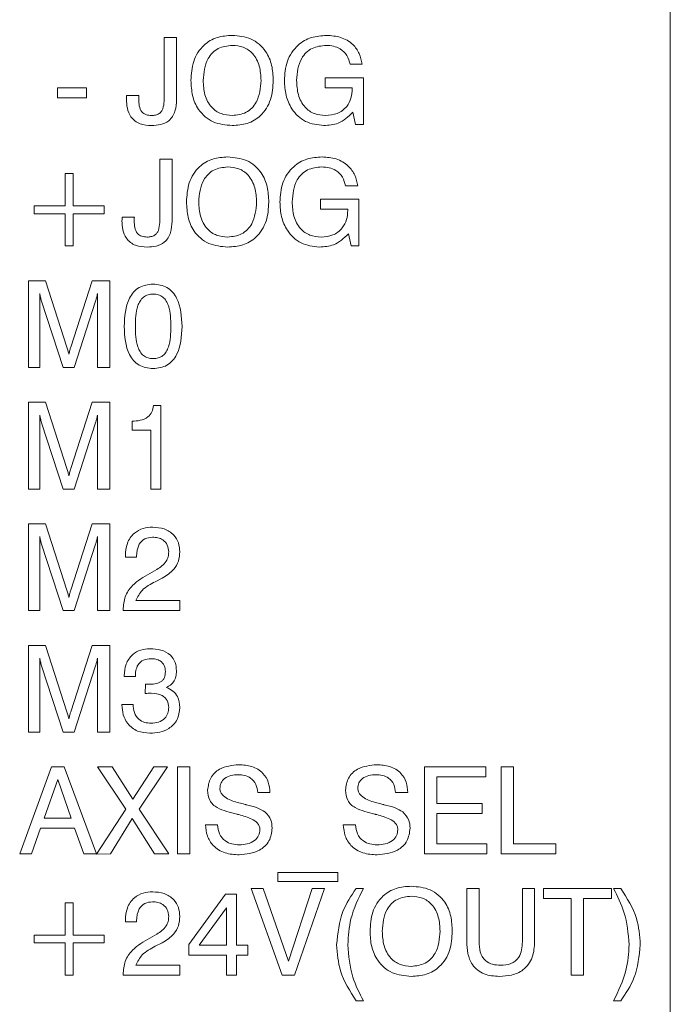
# Model space of a CAD drawing. Header units: millimetres. Extents: x 22 to 278, y 61 to 167.
# Tile 9 of 148: x 69.41 to 76.91, y 99.93 to 111.27. Entities that reach past the tile are written whole.
import ezdxf

# ---------------------------------------------------------------- set-up
doc = ezdxf.new("R2010")
doc.units = ezdxf.units.MM
doc.layers.get('0').update_dxf_attribs({"lineweight": 15})

msp = doc.modelspace()

# ---------------------------------------------------------------- linework, layer by layer
for p, q in [((76.9064, 94.3111), (76.9064, 129.6611)), ((71.073, 111.0611), (71.2141, 111.0611)), ((71.073, 110.4024), (71.073, 111.0611)), ((71.2141, 111.0611), (71.2141, 110.3473)), ((73.3551, 110.7534), (73.2141, 110.7534)), ((72.927, 110.5995), (73.3679, 110.5995)), ((72.927, 110.4842), (72.927, 110.5995)), ((73.3679, 110.5995), (73.3679, 110.0611)), ((69.8423, 110.4842), (70.1756, 110.4842)), ((69.8423, 110.3688), (69.8423, 110.4842)), ((70.1756, 110.4842), (70.1756, 110.3688)), ((73.2397, 110.4842), (72.927, 110.4842)), ((73.2397, 110.4717), (73.2397, 110.4842)), ((70.1756, 110.3688), (69.8423, 110.3688)), ((70.6385, 110.3944), (70.7794, 110.3944)), ((73.2786, 110.0611), (73.2477, 110.2005)), ((73.3679, 110.0611), (73.2786, 110.0611)), ((71.0217, 109.6611), (71.1628, 109.6611)), ((71.0217, 109.0024), (71.0217, 109.6611)), ((71.1628, 109.6611), (71.1628, 108.9473)), ((69.932, 109.1226), (69.932, 109.4944)), ((69.932, 109.4944), (70.0217, 109.4944)), ((70.0217, 109.4944), (70.0217, 109.1226)), ((73.3038, 109.3534), (73.1628, 109.3534)), ((69.573, 109.1226), (69.932, 109.1226)), ((69.573, 109.0329), (69.573, 109.1226)), ((70.0217, 109.1226), (70.3807, 109.1226)), ((70.3807, 109.1226), (70.3807, 109.0329)), ((72.8757, 109.1995), (73.3166, 109.1995)), ((72.8757, 109.0842), (72.8757, 109.1995)), ((73.3166, 109.1995), (73.3166, 108.6611)), ((69.932, 109.0329), (69.573, 109.0329)), ((69.932, 108.6611), (69.932, 109.0329)), ((70.0217, 109.0329), (70.0217, 108.6611)), ((70.3807, 109.0329), (70.0217, 109.0329)), ((70.5872, 108.9944), (70.7281, 108.9944)), ((73.1884, 109.0842), (72.8757, 109.0842)), ((73.1884, 109.0717), (73.1884, 109.0842)), ((73.2273, 108.6611), (73.1964, 108.8005)), ((70.0217, 108.6611), (69.932, 108.6611)), ((73.3166, 108.6611), (73.2273, 108.6611)), ((69.5089, 108.2611), (69.7052, 108.2611)), ((69.5089, 107.2611), (69.5089, 108.2611)), ((69.7052, 108.2611), (69.9498, 107.4961)), ((69.9959, 107.4961), (70.2433, 108.2611)), ((70.2433, 108.2611), (70.4448, 108.2611)), ((70.4448, 108.2611), (70.4448, 107.2611)), ((69.6371, 108.113), (69.6371, 107.2611)), ((70.3038, 107.2611), (70.3038, 108.113)), ((69.9064, 107.2611), (69.6592, 108.0255)), ((70.281, 108.0255), (70.0346, 107.2611)), ((69.6371, 107.2611), (69.5089, 107.2611)), ((70.0346, 107.2611), (69.9064, 107.2611)), ((70.4448, 107.2611), (70.3038, 107.2611)), ((69.5089, 106.8611), (69.7052, 106.8611)), ((69.5089, 105.8611), (69.5089, 106.8611)), ((69.7052, 106.8611), (69.9498, 106.0961)), ((69.9959, 106.0961), (70.2433, 106.8611)), ((70.2433, 106.8611), (70.4448, 106.8611)), ((70.4448, 106.8611), (70.4448, 105.8611)), ((70.9482, 106.8226), (71.0346, 106.8226)), ((71.0346, 106.8226), (71.0346, 105.8611)), ((69.6371, 106.713), (69.6371, 105.8611)), ((69.9064, 105.8611), (69.6592, 106.6255)), ((70.281, 106.6255), (70.0346, 105.8611)), ((70.3038, 105.8611), (70.3038, 106.713)), ((70.7012, 106.5406), (70.7012, 106.6431)), ((70.9192, 106.5406), (70.7012, 106.5406)), ((70.9192, 105.8611), (70.9192, 106.5406)), ((69.6371, 105.8611), (69.5089, 105.8611)), ((70.0346, 105.8611), (69.9064, 105.8611)), ((70.4448, 105.8611), (70.3038, 105.8611)), ((71.0346, 105.8611), (70.9192, 105.8611)), ((69.5089, 105.4611), (69.7052, 105.4611)), ((69.5089, 104.4611), (69.5089, 105.4611)), ((69.7052, 105.4611), (69.9498, 104.6961)), ((69.9959, 104.6961), (70.2433, 105.4611)), ((70.2433, 105.4611), (70.4448, 105.4611)), ((70.4448, 105.4611), (70.4448, 104.4611)), ((69.6371, 105.313), (69.6371, 104.4611)), ((70.3038, 104.4611), (70.3038, 105.313)), ((69.9064, 104.4611), (69.6592, 105.2255)), ((70.281, 105.2255), (70.0346, 104.4611)), ((70.6243, 105.0765), (70.6243, 105.0931)), ((70.7525, 105.0765), (70.6243, 105.0765)), ((70.7525, 105.0877), (70.7525, 105.0765)), ((70.9064, 104.8898), (70.9863, 104.9344)), ((71.0496, 104.8357), (70.9699, 104.7944)), ((70.7437, 104.5765), (71.2525, 104.5765)), ((71.2525, 104.5765), (71.2525, 104.4611)), ((69.6371, 104.4611), (69.5089, 104.4611)), ((70.0346, 104.4611), (69.9064, 104.4611)), ((70.4448, 104.4611), (70.3038, 104.4611)), ((70.5987, 104.4611), (70.5987, 104.4689)), ((71.2525, 104.4611), (70.5987, 104.4611)), ((69.5089, 104.0611), (69.7052, 104.0611)), ((69.5089, 103.0611), (69.5089, 104.0611)), ((69.7052, 104.0611), (69.9498, 103.2961)), ((69.9959, 103.2961), (70.2433, 104.0611)), ((70.2433, 104.0611), (70.4448, 104.0611)), ((70.4448, 104.0611), (70.4448, 103.0611)), ((69.6371, 103.913), (69.6371, 103.0611)), ((70.3038, 103.0611), (70.3038, 103.913)), ((69.9064, 103.0611), (69.6592, 103.8255)), ((70.281, 103.8255), (70.0346, 103.0611)), ((70.6115, 103.7021), (70.6115, 103.7089)), ((70.7397, 103.7021), (70.6115, 103.7021)), ((70.8543, 103.5068), (70.8549, 103.6136)), ((70.8589, 103.5074), (70.8543, 103.5068)), ((70.5858, 103.3816), (70.7141, 103.3816)), ((70.5858, 103.3746), (70.5858, 103.3816)), ((69.6371, 103.0611), (69.5089, 103.0611)), ((70.0346, 103.0611), (69.9064, 103.0611)), ((70.4448, 103.0611), (70.3038, 103.0611)), ((69.4064, 101.6611), (69.7713, 102.6611)), ((69.7713, 102.6611), (69.9206, 102.6611)), ((69.9206, 102.6611), (70.291, 101.6611)), ((70.3038, 102.6611), (70.4709, 102.6611)), ((70.6303, 102.1729), (70.3038, 102.6611)), ((70.4709, 102.6611), (70.71, 102.2911)), ((70.71, 102.2911), (70.9526, 102.6611)), ((71.1115, 102.6611), (70.785, 102.1757)), ((70.9526, 102.6611), (71.1115, 102.6611)), ((71.2269, 102.6611), (71.3679, 102.6611)), ((71.2269, 101.6611), (71.2269, 102.6611)), ((71.3679, 102.6611), (71.3679, 101.6611)), ((74.073, 102.6611), (74.7798, 102.6611)), ((74.073, 101.6611), (74.073, 102.6611)), ((74.7798, 102.6611), (74.7798, 102.5457)), ((74.9576, 102.6611), (75.0987, 102.6611)), ((74.9576, 101.6611), (74.9576, 102.6611)), ((75.0987, 102.6611), (75.0987, 101.7765)), ((74.2141, 102.5457), (74.2141, 102.238)), ((74.7798, 102.5457), (74.2141, 102.5457)), ((69.8457, 102.5166), (69.6898, 102.0713)), ((69.9995, 102.0713), (69.8457, 102.5166)), ((72.291, 102.3662), (72.1499, 102.3656)), ((73.8807, 102.3662), (73.7397, 102.3656)), ((74.2141, 102.238), (74.7365, 102.238)), ((74.7365, 102.238), (74.7365, 102.1226)), ((69.6898, 102.0713), (69.9995, 102.0713)), ((70.2927, 101.6564), (70.6303, 102.1729)), ((70.785, 102.1757), (71.1243, 101.6611)), ((74.2141, 102.1226), (74.2141, 101.7765)), ((74.7365, 102.1226), (74.2141, 102.1226)), ((69.6479, 101.9559), (69.542, 101.6611)), ((70.0394, 101.9559), (69.6479, 101.9559)), ((70.1445, 101.6611), (70.0394, 101.9559)), ((70.7038, 102.0657), (70.455, 101.6611)), ((70.9588, 101.6611), (70.7038, 102.0657)), ((71.5474, 101.9944), (71.6884, 101.9944)), ((73.1371, 101.9944), (73.2782, 101.9944)), ((74.2141, 101.7765), (74.791, 101.7765)), ((74.791, 101.7765), (74.791, 101.6611)), ((75.0987, 101.7765), (75.5858, 101.7765)), ((75.5858, 101.7765), (75.5858, 101.6611)), ((69.542, 101.6611), (69.4064, 101.6611)), ((70.291, 101.6611), (70.1445, 101.6611)), ((70.455, 101.6611), (70.2927, 101.6564)), ((71.1243, 101.6611), (70.9588, 101.6611)), ((71.3679, 101.6611), (71.2269, 101.6611)), ((74.791, 101.6611), (74.073, 101.6611)), ((75.5858, 101.6611), (74.9576, 101.6611)), ((72.3807, 101.3406), (72.3807, 101.4431)), ((72.3807, 101.4431), (73.073, 101.4431)), ((73.073, 101.4431), (73.073, 101.3406)), ((73.073, 101.3406), (72.3807, 101.3406)), ((71.3551, 100.614), (71.7794, 101.197)), ((71.7794, 101.197), (71.9064, 101.197)), ((71.9064, 101.197), (71.9064, 100.6072)), ((72.073, 101.2611), (72.2149, 101.2611)), ((72.432, 100.2611), (72.073, 101.2611)), ((72.2149, 101.2611), (72.5041, 100.4239)), ((72.5041, 100.4239), (72.7796, 101.2611)), ((72.9192, 101.2611), (72.573, 100.2611)), ((72.7796, 101.2611), (72.9192, 101.2611)), ((73.2856, 101.2611), (73.3679, 101.2611)), ((74.5602, 101.2611), (74.7012, 101.2611)), ((74.5602, 100.6491), (74.5602, 101.2611)), ((74.7012, 101.2611), (74.7012, 100.6477)), ((75.2012, 101.2611), (75.3423, 101.2611)), ((75.2012, 100.6477), (75.2012, 101.2611)), ((75.3423, 101.2611), (75.3423, 100.6491)), ((75.4448, 101.2611), (76.2269, 101.2611)), ((75.4448, 101.1457), (75.4448, 101.2611)), ((76.2269, 101.2611), (76.2269, 101.1457)), ((76.2525, 101.2611), (76.3352, 101.2611)), ((69.932, 100.7226), (69.932, 101.0944)), ((69.932, 101.0944), (70.0217, 101.0944)), ((70.0217, 101.0944), (70.0217, 100.7226)), ((75.7653, 101.1457), (75.4448, 101.1457)), ((75.7653, 100.2611), (75.7653, 101.1457)), ((75.9064, 101.1457), (75.9064, 100.2611)), ((76.2269, 101.1457), (75.9064, 101.1457)), ((71.791, 101.0365), (71.4755, 100.6072)), ((71.791, 100.6072), (71.791, 101.0365)), ((70.6243, 100.8765), (70.6243, 100.8931)), ((70.7525, 100.8765), (70.6243, 100.8765)), ((70.7525, 100.8877), (70.7525, 100.8765)), ((69.573, 100.7226), (69.932, 100.7226)), ((69.573, 100.6329), (69.573, 100.7226)), ((70.0217, 100.7226), (70.3807, 100.7226)), ((70.3807, 100.7226), (70.3807, 100.6329)), ((70.9064, 100.6898), (70.9863, 100.7344)), ((69.932, 100.6329), (69.573, 100.6329)), ((69.932, 100.2611), (69.932, 100.6329)), ((70.0217, 100.6329), (70.0217, 100.2611)), ((70.3807, 100.6329), (70.0217, 100.6329)), ((71.0496, 100.6357), (70.9699, 100.5944)), ((71.3551, 100.4918), (71.3551, 100.614)), ((71.4755, 100.6072), (71.791, 100.6072)), ((71.9064, 100.6072), (72.0346, 100.6072)), ((72.0346, 100.6072), (72.0346, 100.4918)), ((71.791, 100.4918), (71.3551, 100.4918)), ((71.791, 100.2611), (71.791, 100.4918)), ((71.9064, 100.4918), (71.9064, 100.2611)), ((72.0346, 100.4918), (71.9064, 100.4918)), ((70.7437, 100.3765), (71.2525, 100.3765)), ((71.2525, 100.3765), (71.2525, 100.2611)), ((70.0217, 100.2611), (69.932, 100.2611)), ((70.5987, 100.2611), (70.5987, 100.2689)), ((71.2525, 100.2611), (70.5987, 100.2611)), ((71.9064, 100.2611), (71.791, 100.2611)), ((72.573, 100.2611), (72.432, 100.2611)), ((75.9064, 100.2611), (75.7653, 100.2611)), ((73.3679, 99.9662), (73.2856, 99.9662)), ((76.3352, 99.9662), (76.2525, 99.9662))]:
    msp.add_line(p, q)
for points, knots in [([(71.3807, 110.5675), (71.3855, 110.6423), (71.395, 110.7914), (71.5091, 110.9758), (71.6799, 111.0748), (71.7973, 111.0827), (71.8561, 111.0867)], [0, 0, 0, 0, 0.2806564, 0.559563, 0.7794045, 1, 1, 1, 1]), ([(71.8561, 111.0867), (71.9312, 111.0802), (72.081, 111.0671), (72.2463, 110.9223), (72.3205, 110.743), (72.3264, 110.6261), (72.3294, 110.5675)], [0, 0, 0, 0, 0.2799495, 0.5584674, 0.7789101, 1, 1, 1, 1]), ([(72.4576, 110.5661), (72.4629, 110.6417), (72.4734, 110.7926), (72.5938, 110.9754), (72.7663, 111.0744), (72.8848, 111.0826), (72.9442, 111.0867)], [0, 0, 0, 0, 0.2805104, 0.5594555, 0.7793826, 1, 1, 1, 1]), ([(72.9442, 111.0867), (72.999, 111.083), (73.1083, 111.0756), (73.244, 110.9959), (73.3284, 110.8799), (73.3462, 110.7956), (73.3551, 110.7534)], [0, 0, 0, 0, 0.2803652, 0.5596239, 0.7795759, 1, 1, 1, 1]), ([(71.8561, 110.9713), (71.8001, 110.9653), (71.6884, 110.9534), (71.541, 110.7999), (71.529, 110.6557), (71.5217, 110.5675)], [0, 0, 0, 0, 0.2803874, 0.5599415, 1, 1, 1, 1]), ([(72.1884, 110.5675), (72.1854, 110.6229), (72.1794, 110.7333), (72.1076, 110.8754), (71.987, 110.9607), (71.8998, 110.9678), (71.8561, 110.9713)], [0, 0, 0, 0, 0.28094, 0.560286, 0.7797841, 1, 1, 1, 1]), ([(72.9398, 110.9713), (72.8833, 110.9659), (72.7705, 110.9551), (72.6178, 110.8035), (72.6059, 110.6574), (72.5987, 110.5681)], [0, 0, 0, 0, 0.2807218, 0.5601278, 1, 1, 1, 1]), ([(73.2141, 110.7534), (73.2049, 110.7885), (73.1865, 110.8587), (73.1114, 110.9314), (73.0247, 110.9667), (72.9681, 110.9698), (72.9398, 110.9713)], [0, 0, 0, 0, 0.2799482, 0.5590031, 0.7792814, 1, 1, 1, 1]), ([(71.8561, 110.0483), (71.7809, 110.0548), (71.6309, 110.068), (71.4648, 110.2123), (71.3901, 110.3917), (71.3838, 110.5088), (71.3807, 110.5675)], [0, 0, 0, 0, 0.2799747, 0.5585368, 0.7789397, 1, 1, 1, 1]), ([(71.5217, 110.5675), (71.5248, 110.512), (71.5309, 110.4013), (71.6038, 110.2593), (71.7248, 110.1741), (71.8123, 110.1671), (71.8561, 110.1636)], [0, 0, 0, 0, 0.2809153, 0.5602205, 0.7797539, 1, 1, 1, 1]), ([(72.3294, 110.5675), (72.3247, 110.4928), (72.3154, 110.344), (72.2021, 110.1597), (72.0319, 110.0604), (71.9147, 110.0523), (71.8561, 110.0483)], [0, 0, 0, 0, 0.2806789, 0.5596353, 0.7794046, 1, 1, 1, 1]), ([(71.8561, 110.1636), (71.9118, 110.1697), (72.0233, 110.1819), (72.1692, 110.3359), (72.1811, 110.4796), (72.1884, 110.5675)], [0, 0, 0, 0, 0.280273, 0.5599391, 1, 1, 1, 1]), ([(72.9116, 110.0483), (72.8387, 110.0568), (72.6931, 110.074), (72.5417, 110.2231), (72.4672, 110.3953), (72.4608, 110.5091), (72.4576, 110.5661)], [0, 0, 0, 0, 0.2792699, 0.5583995, 0.7789645, 1, 1, 1, 1]), ([(72.5987, 110.5681), (72.6017, 110.5127), (72.6077, 110.4021), (72.6802, 110.2604), (72.8004, 110.1745), (72.8877, 110.1673), (72.9314, 110.1636)], [0, 0, 0, 0, 0.2809446, 0.5602745, 0.7798262, 1, 1, 1, 1]), ([(72.9314, 110.1636), (72.9777, 110.1674), (73.07, 110.175), (73.1768, 110.2563), (73.2327, 110.3631), (73.2374, 110.4355), (73.2397, 110.4717)], [0, 0, 0, 0, 0.2801884, 0.5591576, 0.7792559, 1, 1, 1, 1]), ([(70.6371, 110.3521), (70.6371, 110.36), (70.6372, 110.3741), (70.6381, 110.3882), (70.6385, 110.3944)], [0, 0, 0, 0, 0.5600396, 1, 1, 1, 1]), ([(70.9262, 110.0483), (70.881, 110.051), (70.7909, 110.0563), (70.684, 110.1361), (70.6421, 110.2465), (70.6388, 110.3169), (70.6371, 110.3521)], [0, 0, 0, 0, 0.28062257, 0.55842268, 0.77876775, 1, 1, 1, 1]), ([(70.7794, 110.3944), (70.7789, 110.3866), (70.778, 110.3728), (70.7781, 110.3589), (70.7782, 110.3527)], [0, 0, 0, 0, 0.5599426, 1, 1, 1, 1]), ([(70.7782, 110.3527), (70.7791, 110.327), (70.781, 110.2757), (70.806, 110.2044), (70.8655, 110.167), (70.9062, 110.1648), (70.9266, 110.1636)], [0, 0, 0, 0, 0.2815152, 0.5605461, 0.7793835, 1, 1, 1, 1]), ([(71.0576, 110.2394), (71.0636, 110.2695), (71.0744, 110.3233), (71.0735, 110.3782), (71.073, 110.4024)], [0, 0, 0, 0, 0.5587052, 1, 1, 1, 1]), ([(71.2141, 110.3473), (71.212, 110.3026), (71.208, 110.2136), (71.1398, 110.1004), (71.0312, 110.053), (70.9613, 110.0499), (70.9262, 110.0483)], [0, 0, 0, 0, 0.2810123, 0.5588915, 0.7788606, 1, 1, 1, 1]), ([(70.9266, 110.1636), (70.9416, 110.1644), (70.9717, 110.1658), (71.0114, 110.1818), (71.0406, 110.2081), (71.0519, 110.2289), (71.0576, 110.2394)], [0, 0, 0, 0, 0.2803057, 0.5599073, 0.7798429, 1, 1, 1, 1]), ([(73.2477, 110.2005), (73.1943, 110.1505), (73.0985, 110.061), (72.9688, 110.0522), (72.9116, 110.0483)], [0, 0, 0, 0, 0.55819919, 1, 1, 1, 1]), ([(71.3294, 109.1675), (71.3342, 109.2423), (71.3437, 109.3914), (71.4578, 109.5758), (71.6287, 109.6748), (71.746, 109.6827), (71.8048, 109.6867)], [0, 0, 0, 0, 0.2806564, 0.559563, 0.7794045, 1, 1, 1, 1]), ([(71.8048, 109.6867), (71.8799, 109.6802), (72.0297, 109.6671), (72.195, 109.5223), (72.2692, 109.343), (72.2752, 109.2261), (72.2782, 109.1675)], [0, 0, 0, 0, 0.2799495, 0.5584674, 0.7789101, 1, 1, 1, 1]), ([(72.4064, 109.1661), (72.4116, 109.2417), (72.4221, 109.3926), (72.5425, 109.5754), (72.715, 109.6744), (72.8336, 109.6826), (72.8929, 109.6867)], [0, 0, 0, 0, 0.2805104, 0.5594555, 0.7793826, 1, 1, 1, 1]), ([(72.8929, 109.6867), (72.9477, 109.683), (73.057, 109.6756), (73.1927, 109.5959), (73.2771, 109.4799), (73.2949, 109.3956), (73.3038, 109.3534)], [0, 0, 0, 0, 0.2803652, 0.5596239, 0.7795759, 1, 1, 1, 1]), ([(71.8048, 109.5713), (71.7489, 109.5653), (71.6372, 109.5534), (71.4897, 109.3999), (71.4778, 109.2557), (71.4705, 109.1675)], [0, 0, 0, 0, 0.2803874, 0.5599415, 1, 1, 1, 1]), ([(72.1371, 109.1675), (72.1341, 109.2229), (72.1282, 109.3333), (72.0563, 109.4754), (71.9357, 109.5607), (71.8485, 109.5678), (71.8048, 109.5713)], [0, 0, 0, 0, 0.28094, 0.560286, 0.7797841, 1, 1, 1, 1]), ([(72.8885, 109.5713), (72.832, 109.5659), (72.7192, 109.5551), (72.5665, 109.4035), (72.5546, 109.2574), (72.5474, 109.1681)], [0, 0, 0, 0, 0.2807218, 0.5601278, 1, 1, 1, 1]), ([(73.1628, 109.3534), (73.1536, 109.3885), (73.1352, 109.4587), (73.0601, 109.5314), (72.9734, 109.5667), (72.9169, 109.5698), (72.8885, 109.5713)], [0, 0, 0, 0, 0.2799482, 0.5590031, 0.7792814, 1, 1, 1, 1]), ([(71.8048, 108.6483), (71.7296, 108.6548), (71.5796, 108.668), (71.4135, 108.8123), (71.3388, 108.9917), (71.3326, 109.1088), (71.3294, 109.1675)], [0, 0, 0, 0, 0.2799747, 0.5585368, 0.7789397, 1, 1, 1, 1]), ([(71.4705, 109.1675), (71.4735, 109.112), (71.4796, 109.0013), (71.5525, 108.8593), (71.6735, 108.7741), (71.761, 108.7671), (71.8048, 108.7636)], [0, 0, 0, 0, 0.2809153, 0.5602205, 0.7797539, 1, 1, 1, 1]), ([(72.2782, 109.1675), (72.2735, 109.0928), (72.2641, 108.944), (72.1508, 108.7597), (71.9806, 108.6604), (71.8635, 108.6523), (71.8048, 108.6483)], [0, 0, 0, 0, 0.2806789, 0.5596353, 0.7794046, 1, 1, 1, 1]), ([(71.8048, 108.7636), (71.8606, 108.7697), (71.972, 108.7819), (72.118, 108.9359), (72.1299, 109.0796), (72.1371, 109.1675)], [0, 0, 0, 0, 0.280273, 0.5599391, 1, 1, 1, 1]), ([(72.8603, 108.6483), (72.7875, 108.6568), (72.6419, 108.674), (72.4904, 108.8231), (72.4159, 108.9953), (72.4095, 109.1091), (72.4064, 109.1661)], [0, 0, 0, 0, 0.2792699, 0.5583995, 0.7789645, 1, 1, 1, 1]), ([(72.5474, 109.1681), (72.5504, 109.1127), (72.5565, 109.0021), (72.6289, 108.8604), (72.7491, 108.7745), (72.8364, 108.7673), (72.8801, 108.7636)], [0, 0, 0, 0, 0.2809446, 0.5602745, 0.7798262, 1, 1, 1, 1]), ([(70.5858, 108.9521), (70.5859, 108.96), (70.5859, 108.9741), (70.5868, 108.9882), (70.5872, 108.9944)], [0, 0, 0, 0, 0.5600396, 1, 1, 1, 1]), ([(70.7281, 108.9944), (70.7276, 108.9866), (70.7267, 108.9728), (70.7268, 108.9589), (70.7269, 108.9527)], [0, 0, 0, 0, 0.5599426, 1, 1, 1, 1]), ([(71.0063, 108.8394), (71.0124, 108.8695), (71.0232, 108.9233), (71.0222, 108.9782), (71.0217, 109.0024)], [0, 0, 0, 0, 0.5587052, 1, 1, 1, 1]), ([(72.8801, 108.7636), (72.9264, 108.7674), (73.0187, 108.775), (73.1255, 108.8563), (73.1814, 108.9631), (73.1861, 109.0355), (73.1884, 109.0717)], [0, 0, 0, 0, 0.2801884, 0.5591576, 0.7792559, 1, 1, 1, 1]), ([(70.8749, 108.6483), (70.8297, 108.651), (70.7396, 108.6563), (70.6327, 108.7361), (70.5908, 108.8465), (70.5875, 108.9169), (70.5858, 108.9521)], [0, 0, 0, 0, 0.28062257, 0.55842268, 0.77876775, 1, 1, 1, 1]), ([(70.7269, 108.9527), (70.7278, 108.927), (70.7297, 108.8757), (70.7547, 108.8044), (70.8142, 108.767), (70.8549, 108.7648), (70.8753, 108.7636)], [0, 0, 0, 0, 0.2815152, 0.5605461, 0.7793835, 1, 1, 1, 1]), ([(71.1628, 108.9473), (71.1607, 108.9026), (71.1567, 108.8136), (71.0886, 108.7004), (70.9799, 108.653), (70.91, 108.6499), (70.8749, 108.6483)], [0, 0, 0, 0, 0.2810123, 0.5588915, 0.7788606, 1, 1, 1, 1]), ([(70.8753, 108.7636), (70.8904, 108.7644), (70.9204, 108.7658), (70.9601, 108.7818), (70.9894, 108.8081), (71.0007, 108.8289), (71.0063, 108.8394)], [0, 0, 0, 0, 0.2803057, 0.5599073, 0.7798429, 1, 1, 1, 1]), ([(73.1964, 108.8005), (73.143, 108.7505), (73.0472, 108.661), (72.9176, 108.6522), (72.8603, 108.6483)], [0, 0, 0, 0, 0.55819919, 1, 1, 1, 1]), ([(70.6115, 107.7344), (70.6173, 107.8484), (70.6247, 107.991), (70.7167, 108.1314), (70.8026, 108.2059), (70.8874, 108.2159), (70.9438, 108.2226)], [0, 0, 0, 0, 0.499613, 0.6253687, 0.7509512, 1, 1, 1, 1]), ([(70.9438, 108.2226), (71.0003, 108.216), (71.0853, 108.2061), (71.1719, 108.1319), (71.2647, 107.9916), (71.2722, 107.8486), (71.2782, 107.7344)], [0, 0, 0, 0, 0.2491408, 0.3747236, 0.5004751, 1, 1, 1, 1]), ([(69.6592, 108.0255), (69.6542, 108.0416), (69.6453, 108.0704), (69.6396, 108.1), (69.6371, 108.113)], [0, 0, 0, 0, 0.5599492, 1, 1, 1, 1]), ([(70.3038, 108.113), (70.3, 108.0966), (70.2933, 108.0672), (70.2847, 108.0382), (70.281, 108.0255)], [0, 0, 0, 0, 0.5599727, 1, 1, 1, 1]), ([(70.9448, 108.1072), (70.9248, 108.1058), (70.8847, 108.1031), (70.8301, 108.0743), (70.7911, 108.0276), (70.7438, 107.9165), (70.7415, 107.8153), (70.7397, 107.7344)], [0, 0, 0, 0, 0.1250804, 0.2498714, 0.3747952, 0.5000499, 1, 1, 1, 1]), ([(71.1499, 107.7344), (71.1481, 107.8153), (71.1457, 107.9165), (71.099, 108.028), (71.0598, 108.0747), (71.005, 108.1032), (70.9649, 108.1059), (70.9448, 108.1072)], [0, 0, 0, 0, 0.4999047, 0.6251667, 0.7500876, 0.8748731, 1, 1, 1, 1]), ([(70.9438, 107.2483), (70.8875, 107.2548), (70.8028, 107.2645), (70.7171, 107.3388), (70.6245, 107.4784), (70.6173, 107.6207), (70.6115, 107.7344)], [0, 0, 0, 0, 0.24914329, 0.3747329, 0.50047238, 1, 1, 1, 1]), ([(70.7397, 107.7344), (70.7415, 107.6538), (70.7438, 107.553), (70.7913, 107.4425), (70.8304, 107.3961), (70.8849, 107.3677), (70.9248, 107.365), (70.9448, 107.3636)], [0, 0, 0, 0, 0.4998945, 0.6251522, 0.7500763, 0.8748793, 1, 1, 1, 1]), ([(71.2782, 107.7344), (71.2722, 107.6205), (71.2647, 107.4779), (71.1717, 107.3381), (71.0851, 107.2643), (71.0003, 107.2547), (70.9438, 107.2483)], [0, 0, 0, 0, 0.4994379, 0.6251797, 0.7507906, 1, 1, 1, 1]), ([(70.9448, 107.3636), (70.9648, 107.3649), (71.0048, 107.3675), (71.0596, 107.3956), (71.0988, 107.4421), (71.1459, 107.5529), (71.1481, 107.6538), (71.1499, 107.7344)], [0, 0, 0, 0, 0.1251067, 0.2499673, 0.374902, 0.5001477, 1, 1, 1, 1]), ([(69.9498, 107.4961), (69.9549, 107.4809), (69.964, 107.4539), (69.9706, 107.4261), (69.9735, 107.4139)], [0, 0, 0, 0, 0.5600602, 1, 1, 1, 1]), ([(69.9735, 107.4139), (69.9769, 107.4295), (69.9831, 107.4572), (69.992, 107.4842), (69.9959, 107.4961)], [0, 0, 0, 0, 0.5600059, 1, 1, 1, 1]), ([(70.7012, 106.6431), (70.7331, 106.6447), (70.7966, 106.6478), (70.8824, 106.6808), (70.9351, 106.7481), (70.9438, 106.7977), (70.9482, 106.8226)], [0, 0, 0, 0, 0.2810561, 0.5603187, 0.7796488, 1, 1, 1, 1]), ([(69.6592, 106.6255), (69.6542, 106.6416), (69.6453, 106.6704), (69.6396, 106.7), (69.6371, 106.713)], [0, 0, 0, 0, 0.5599492, 1, 1, 1, 1]), ([(70.3038, 106.713), (70.3, 106.6966), (70.2933, 106.6672), (70.2847, 106.6382), (70.281, 106.6255)], [0, 0, 0, 0, 0.5599727, 1, 1, 1, 1]), ([(69.9498, 106.0961), (69.9549, 106.0809), (69.964, 106.0539), (69.9706, 106.0261), (69.9735, 106.0139)], [0, 0, 0, 0, 0.5600602, 1, 1, 1, 1]), ([(69.9735, 106.0139), (69.9769, 106.0295), (69.9831, 106.0572), (69.992, 106.0842), (69.9959, 106.0961)], [0, 0, 0, 0, 0.5600059, 1, 1, 1, 1]), ([(70.6243, 105.0931), (70.6278, 105.1416), (70.6348, 105.2384), (70.715, 105.3539), (70.8264, 105.4151), (70.9024, 105.4201), (70.9404, 105.4226)], [0, 0, 0, 0, 0.2804511, 0.5593623, 0.779308, 1, 1, 1, 1]), ([(70.9404, 105.4226), (70.9851, 105.4193), (71.0742, 105.4128), (71.1817, 105.3421), (71.2442, 105.2427), (71.2497, 105.1726), (71.2525, 105.1376)], [0, 0, 0, 0, 0.2804405, 0.5596806, 0.7795919, 1, 1, 1, 1]), ([(69.6592, 105.2255), (69.6542, 105.2416), (69.6453, 105.2704), (69.6396, 105.3), (69.6371, 105.313)], [0, 0, 0, 0, 0.5599492, 1, 1, 1, 1]), ([(70.3038, 105.313), (70.3, 105.2966), (70.2933, 105.2672), (70.2847, 105.2382), (70.281, 105.2255)], [0, 0, 0, 0, 0.5599727, 1, 1, 1, 1]), ([(70.9374, 105.3072), (70.9068, 105.304), (70.8458, 105.2975), (70.7641, 105.2148), (70.7569, 105.1359), (70.7525, 105.0877)], [0, 0, 0, 0, 0.280567, 0.5602644, 1, 1, 1, 1]), ([(71.1243, 105.1386), (71.1216, 105.1653), (71.1161, 105.2187), (71.0632, 105.276), (71, 105.3038), (70.9583, 105.3061), (70.9374, 105.3072)], [0, 0, 0, 0, 0.2796101, 0.558548, 0.779048, 1, 1, 1, 1]), ([(70.9863, 104.9344), (71.0276, 104.9618), (71.0852, 105.0001), (71.1205, 105.0814), (71.1231, 105.1195), (71.1243, 105.1386)], [0, 0, 0, 0, 0.5581266, 0.7790134, 1, 1, 1, 1]), ([(71.2525, 105.1376), (71.2497, 105.1016), (71.2439, 105.0297), (71.1771, 104.9149), (71.098, 104.8657), (71.0496, 104.8357)], [0, 0, 0, 0, 0.2802912, 0.560216, 1, 1, 1, 1]), ([(70.5987, 104.4689), (70.6026, 104.5209), (70.6105, 104.6249), (70.7198, 104.7826), (70.8355, 104.8491), (70.9064, 104.8898)], [0, 0, 0, 0, 0.2799963, 0.5591981, 1, 1, 1, 1]), ([(70.9699, 104.7944), (70.9148, 104.766), (70.8168, 104.7156), (70.7659, 104.6188), (70.7437, 104.5765)], [0, 0, 0, 0, 0.5626058, 1, 1, 1, 1]), ([(69.9498, 104.6961), (69.9549, 104.6809), (69.964, 104.6539), (69.9706, 104.6261), (69.9735, 104.6139)], [0, 0, 0, 0, 0.5600602, 1, 1, 1, 1]), ([(69.9735, 104.6139), (69.9769, 104.6295), (69.9831, 104.6572), (69.992, 104.6842), (69.9959, 104.6961)], [0, 0, 0, 0, 0.5600059, 1, 1, 1, 1]), ([(70.6115, 103.7089), (70.6149, 103.7547), (70.6218, 103.846), (70.6965, 103.9553), (70.8007, 104.015), (70.8724, 104.0201), (70.9084, 104.0226)], [0, 0, 0, 0, 0.2803906, 0.559399, 0.7793652, 1, 1, 1, 1]), ([(70.9084, 104.0226), (70.9507, 104.0204), (71.035, 104.016), (71.1431, 103.9598), (71.2064, 103.8665), (71.2115, 103.8), (71.2141, 103.7666)], [0, 0, 0, 0, 0.28090305, 0.56016019, 0.77970642, 1, 1, 1, 1]), ([(69.6592, 103.8255), (69.6542, 103.8416), (69.6453, 103.8704), (69.6396, 103.9), (69.6371, 103.913)], [0, 0, 0, 0, 0.55994919, 1, 1, 1, 1]), ([(70.3038, 103.913), (70.3, 103.8966), (70.2933, 103.8672), (70.2847, 103.8382), (70.281, 103.8255)], [0, 0, 0, 0, 0.5599727, 1, 1, 1, 1]), ([(70.9206, 103.9072), (70.891, 103.9051), (70.8322, 103.9007), (70.7672, 103.8429), (70.7427, 103.7709), (70.7407, 103.725), (70.7397, 103.7021)], [0, 0, 0, 0, 0.2802242, 0.5580012, 0.7786172, 1, 1, 1, 1]), ([(71.0858, 103.7588), (71.0839, 103.7826), (71.0801, 103.8302), (71.0338, 103.8828), (70.9762, 103.9046), (70.9392, 103.9063), (70.9206, 103.9072)], [0, 0, 0, 0, 0.2799727, 0.5582824, 0.7787932, 1, 1, 1, 1]), ([(70.8949, 103.6124), (70.918, 103.6131), (70.964, 103.6144), (71.0212, 103.6305), (71.0575, 103.6601), (71.0818, 103.7004), (71.0842, 103.7355), (71.0858, 103.7588)], [0, 0, 0, 0, 0.2507958, 0.5005317, 0.6255696, 0.7505786, 1, 1, 1, 1]), ([(71.2141, 103.7666), (71.2128, 103.7445), (71.2102, 103.7003), (71.1789, 103.6246), (71.1298, 103.5936), (71.0999, 103.5747)], [0, 0, 0, 0, 0.28141835, 0.56223362, 1, 1, 1, 1]), ([(70.8549, 103.6136), (70.8624, 103.6132), (70.8757, 103.6124), (70.8891, 103.6124), (70.8949, 103.6124)], [0, 0, 0, 0, 0.55999774, 1, 1, 1, 1]), ([(71.0999, 103.5747), (71.1251, 103.5632), (71.1756, 103.5403), (71.2408, 103.4608), (71.2481, 103.3891), (71.2525, 103.3453)], [0, 0, 0, 0, 0.2808991, 0.5611056, 1, 1, 1, 1]), ([(70.923, 103.5098), (70.911, 103.5095), (70.8896, 103.509), (70.8683, 103.5079), (70.8589, 103.5074)], [0, 0, 0, 0, 0.5599861, 1, 1, 1, 1]), ([(71.1243, 103.3461), (71.1214, 103.3739), (71.1155, 103.4293), (71.0381, 103.5012), (70.9667, 103.5065), (70.923, 103.5098)], [0, 0, 0, 0, 0.2802531, 0.5596856, 1, 1, 1, 1]), ([(70.9082, 103.0483), (70.8595, 103.0524), (70.7623, 103.0607), (70.6506, 103.1473), (70.593, 103.2603), (70.5882, 103.3364), (70.5858, 103.3746)], [0, 0, 0, 0, 0.280115, 0.5590167, 0.7791969, 1, 1, 1, 1]), ([(70.7141, 103.3816), (70.7168, 103.3498), (70.7222, 103.2864), (70.7717, 103.2082), (70.8458, 103.1684), (70.8958, 103.1652), (70.9208, 103.1636)], [0, 0, 0, 0, 0.28069147, 0.55940193, 0.77927572, 1, 1, 1, 1]), ([(71.2525, 103.3453), (71.2471, 103.297), (71.2363, 103.2005), (71.1363, 103.1006), (71.0212, 103.0542), (70.9459, 103.0502), (70.9082, 103.0483)], [0, 0, 0, 0, 0.2793607, 0.558332, 0.7789141, 1, 1, 1, 1]), ([(70.9208, 103.1636), (70.9498, 103.1655), (71.0076, 103.1692), (71.0793, 103.2125), (71.1195, 103.2778), (71.1227, 103.3233), (71.1243, 103.3461)], [0, 0, 0, 0, 0.2806558, 0.559744, 0.7795108, 1, 1, 1, 1]), ([(69.9498, 103.2961), (69.9549, 103.2809), (69.964, 103.2539), (69.9706, 103.2261), (69.9735, 103.2139)], [0, 0, 0, 0, 0.5600602, 1, 1, 1, 1]), ([(69.9735, 103.2139), (69.9769, 103.2295), (69.9831, 103.2572), (69.992, 103.2842), (69.9959, 103.2961)], [0, 0, 0, 0, 0.5600059, 1, 1, 1, 1]), ([(71.573, 102.392), (71.5794, 102.4411), (71.5921, 102.5393), (71.729, 102.6661), (71.8553, 102.6789), (71.9324, 102.6867)], [0, 0, 0, 0, 0.2800815, 0.5602487, 1, 1, 1, 1]), ([(71.9324, 102.6867), (71.9834, 102.6835), (72.085, 102.677), (72.2107, 102.6006), (72.2814, 102.4862), (72.2878, 102.4062), (72.291, 102.3662)], [0, 0, 0, 0, 0.2806505, 0.5597011, 0.7794924, 1, 1, 1, 1]), ([(73.1628, 102.392), (73.1691, 102.4411), (73.1819, 102.5393), (73.3188, 102.6661), (73.445, 102.6789), (73.5221, 102.6867)], [0, 0, 0, 0, 0.2800815, 0.5602487, 1, 1, 1, 1]), ([(73.5221, 102.6867), (73.5731, 102.6835), (73.6747, 102.677), (73.8005, 102.6006), (73.8711, 102.4862), (73.8775, 102.4062), (73.8807, 102.3662)], [0, 0, 0, 0, 0.2806505, 0.5597011, 0.7794924, 1, 1, 1, 1]), ([(71.9238, 102.5713), (71.8962, 102.5698), (71.8411, 102.5668), (71.77, 102.5338), (71.7212, 102.4783), (71.7164, 102.4347), (71.7141, 102.4129)], [0, 0, 0, 0, 0.2810068, 0.5608592, 0.7803651, 1, 1, 1, 1]), ([(72.1499, 102.3656), (72.1456, 102.3977), (72.137, 102.4618), (72.0764, 102.5337), (71.9995, 102.5674), (71.9491, 102.57), (71.9238, 102.5713)], [0, 0, 0, 0, 0.2802657, 0.5588871, 0.7790956, 1, 1, 1, 1]), ([(73.5135, 102.5713), (73.4859, 102.5698), (73.4308, 102.5668), (73.3598, 102.5338), (73.3109, 102.4783), (73.3062, 102.4347), (73.3038, 102.4129)], [0, 0, 0, 0, 0.28100678, 0.56085917, 0.7803651, 1, 1, 1, 1]), ([(73.7397, 102.3656), (73.7354, 102.3977), (73.7267, 102.4618), (73.6662, 102.5337), (73.5893, 102.5674), (73.5388, 102.57), (73.5135, 102.5713)], [0, 0, 0, 0, 0.28026567, 0.55888712, 0.77909559, 1, 1, 1, 1]), ([(71.7141, 102.4129), (71.7155, 102.3998), (71.7183, 102.3736), (71.7476, 102.3289), (71.8242, 102.276), (71.9, 102.2555), (71.9506, 102.2418)], [0, 0, 0, 0, 0.1247901, 0.2498143, 0.4994931, 1, 1, 1, 1]), ([(73.3038, 102.4129), (73.3052, 102.3998), (73.3081, 102.3736), (73.3374, 102.3289), (73.414, 102.276), (73.4898, 102.2555), (73.5404, 102.2418)], [0, 0, 0, 0, 0.1247901, 0.2498143, 0.4994931, 1, 1, 1, 1]), ([(71.9102, 102.1168), (71.8316, 102.1357), (71.7334, 102.1592), (71.6323, 102.2254), (71.5828, 102.2908), (71.5769, 102.3516), (71.573, 102.392)], [0, 0, 0, 0, 0.5009429, 0.6261882, 0.7512681, 1, 1, 1, 1]), ([(73.4999, 102.1168), (73.4213, 102.1357), (73.3231, 102.1592), (73.222, 102.2254), (73.1725, 102.2908), (73.1667, 102.3516), (73.1628, 102.392)], [0, 0, 0, 0, 0.5009429, 0.6261882, 0.7512681, 1, 1, 1, 1]), ([(71.9506, 102.2418), (71.9607, 102.2393), (71.9786, 102.2347), (71.9966, 102.2303), (72.0045, 102.2284)], [0, 0, 0, 0, 0.5599994, 1, 1, 1, 1]), ([(72.0045, 102.2284), (72.0072, 102.2278), (72.012, 102.2268), (72.0167, 102.2255), (72.0187, 102.225)], [0, 0, 0, 0, 0.5599395, 1, 1, 1, 1]), ([(72.0187, 102.225), (72.0612, 102.2153), (72.1369, 102.1982), (72.2044, 102.1601), (72.2341, 102.1434)], [0, 0, 0, 0, 0.5609071, 1, 1, 1, 1]), ([(73.5404, 102.2418), (73.5504, 102.2393), (73.5684, 102.2347), (73.5863, 102.2303), (73.5943, 102.2284)], [0, 0, 0, 0, 0.5599994, 1, 1, 1, 1]), ([(73.5943, 102.2284), (73.5969, 102.2278), (73.6017, 102.2268), (73.6064, 102.2255), (73.6085, 102.225)], [0, 0, 0, 0, 0.5599395, 1, 1, 1, 1]), ([(73.6085, 102.225), (73.6509, 102.2153), (73.7266, 102.1982), (73.7942, 102.1601), (73.8238, 102.1434)], [0, 0, 0, 0, 0.5609071, 1, 1, 1, 1]), ([(71.9326, 102.1116), (71.9284, 102.1125), (71.9209, 102.1141), (71.9134, 102.116), (71.9102, 102.1168)], [0, 0, 0, 0, 0.5600021, 1, 1, 1, 1]), ([(72.1756, 101.9411), (72.174, 101.9544), (72.1707, 101.9809), (72.1392, 102.0251), (72.0607, 102.0767), (71.9839, 102.0976), (71.9326, 102.1116)], [0, 0, 0, 0, 0.1246741, 0.2496046, 0.4993263, 1, 1, 1, 1]), ([(72.2341, 102.1434), (72.2609, 102.1135), (72.309, 102.0598), (72.3143, 101.9884), (72.3166, 101.957)], [0, 0, 0, 0, 0.5582843, 1, 1, 1, 1]), ([(73.5223, 102.1116), (73.5181, 102.1125), (73.5106, 102.1141), (73.5032, 102.116), (73.4999, 102.1168)], [0, 0, 0, 0, 0.5600021, 1, 1, 1, 1]), ([(73.7653, 101.9411), (73.7637, 101.9544), (73.7605, 101.9809), (73.7289, 102.0251), (73.6504, 102.0767), (73.5736, 102.0976), (73.5223, 102.1116)], [0, 0, 0, 0, 0.1246741, 0.2496046, 0.4993263, 1, 1, 1, 1]), ([(73.8238, 102.1434), (73.8507, 102.1135), (73.8987, 102.0598), (73.904, 101.9884), (73.9064, 101.957)], [0, 0, 0, 0, 0.55828426, 1, 1, 1, 1]), ([(71.9364, 101.6483), (71.8813, 101.6515), (71.7716, 101.6581), (71.6346, 101.7402), (71.5611, 101.8653), (71.5519, 101.9513), (71.5474, 101.9944)], [0, 0, 0, 0, 0.2806572, 0.5594293, 0.7792976, 1, 1, 1, 1]), ([(71.6884, 101.9944), (71.6924, 101.9586), (71.7002, 101.887), (71.7684, 101.808), (71.8527, 101.7686), (71.9087, 101.7653), (71.9368, 101.7636)], [0, 0, 0, 0, 0.2799175, 0.5588303, 0.7791028, 1, 1, 1, 1]), ([(72.3166, 101.957), (72.3102, 101.905), (72.2972, 101.8012), (72.1513, 101.6683), (72.0179, 101.6558), (71.9364, 101.6483)], [0, 0, 0, 0, 0.2800099, 0.560069, 1, 1, 1, 1]), ([(73.5262, 101.6483), (73.4711, 101.6515), (73.3613, 101.6581), (73.2243, 101.7402), (73.1508, 101.8653), (73.1417, 101.9513), (73.1371, 101.9944)], [0, 0, 0, 0, 0.2806572, 0.5594293, 0.7792976, 1, 1, 1, 1]), ([(73.2782, 101.9944), (73.2821, 101.9586), (73.29, 101.887), (73.3582, 101.808), (73.4424, 101.7686), (73.4985, 101.7653), (73.5266, 101.7636)], [0, 0, 0, 0, 0.2799175, 0.5588303, 0.7791028, 1, 1, 1, 1]), ([(73.9064, 101.957), (73.8999, 101.905), (73.887, 101.8012), (73.7411, 101.6683), (73.6077, 101.6558), (73.5262, 101.6483)], [0, 0, 0, 0, 0.2800099, 0.560069, 1, 1, 1, 1]), ([(71.9368, 101.7636), (71.9681, 101.7651), (72.0306, 101.7681), (72.1121, 101.8039), (72.1677, 101.8669), (72.173, 101.9164), (72.1756, 101.9411)], [0, 0, 0, 0, 0.2811235, 0.5609486, 0.7803381, 1, 1, 1, 1]), ([(73.5266, 101.7636), (73.5579, 101.7651), (73.6204, 101.7681), (73.7018, 101.8039), (73.7575, 101.8669), (73.7627, 101.9164), (73.7653, 101.9411)], [0, 0, 0, 0, 0.2811235, 0.5609486, 0.7803381, 1, 1, 1, 1]), ([(73.4448, 100.7675), (73.4496, 100.8423), (73.4591, 100.9914), (73.5732, 101.1758), (73.744, 101.2748), (73.8614, 101.2827), (73.9202, 101.2867)], [0, 0, 0, 0, 0.2806564, 0.559563, 0.7794045, 1, 1, 1, 1]), ([(73.9202, 101.2867), (73.9953, 101.2802), (74.1451, 101.2671), (74.3104, 101.1223), (74.3846, 100.943), (74.3905, 100.8261), (74.3935, 100.7675)], [0, 0, 0, 0, 0.2799495, 0.5584674, 0.7789101, 1, 1, 1, 1]), ([(70.6243, 100.8931), (70.6278, 100.9416), (70.6348, 101.0384), (70.715, 101.1539), (70.8264, 101.2151), (70.9024, 101.2201), (70.9404, 101.2226)], [0, 0, 0, 0, 0.2804511, 0.5593623, 0.779308, 1, 1, 1, 1]), ([(70.9404, 101.2226), (70.9851, 101.2193), (71.0742, 101.2128), (71.1817, 101.1421), (71.2442, 101.0427), (71.2497, 100.9726), (71.2525, 100.9376)], [0, 0, 0, 0, 0.2804405, 0.5596806, 0.7795919, 1, 1, 1, 1]), ([(73.0602, 100.6132), (73.0732, 100.7447), (73.0966, 100.9798), (73.2277, 101.175), (73.2856, 101.2611)], [0, 0, 0, 0, 0.55912027, 1, 1, 1, 1]), ([(73.3679, 101.2611), (73.3115, 101.1461), (73.2107, 100.9408), (73.1952, 100.7134), (73.1884, 100.6132)], [0, 0, 0, 0, 0.55993971, 1, 1, 1, 1]), ([(73.9202, 101.1713), (73.8642, 101.1653), (73.7525, 101.1534), (73.6051, 100.9999), (73.5932, 100.8557), (73.5858, 100.7675)], [0, 0, 0, 0, 0.2803874, 0.5599415, 1, 1, 1, 1]), ([(74.2525, 100.7675), (74.2495, 100.8229), (74.2435, 100.9333), (74.1717, 101.0754), (74.0511, 101.1607), (73.9639, 101.1678), (73.9202, 101.1713)], [0, 0, 0, 0, 0.28094, 0.560286, 0.7797841, 1, 1, 1, 1]), ([(76.432, 100.6132), (76.4207, 100.7405), (76.4004, 100.9681), (76.2977, 101.1715), (76.2525, 101.2611)], [0, 0, 0, 0, 0.559388, 1, 1, 1, 1]), ([(76.3352, 101.2611), (76.4069, 101.1498), (76.5349, 100.9511), (76.5525, 100.7165), (76.5602, 100.6132)], [0, 0, 0, 0, 0.5597383, 1, 1, 1, 1]), ([(70.9374, 101.1072), (70.9068, 101.104), (70.8458, 101.0975), (70.7641, 101.0148), (70.7569, 100.9359), (70.7525, 100.8877)], [0, 0, 0, 0, 0.280567, 0.5602644, 1, 1, 1, 1]), ([(71.1243, 100.9386), (71.1216, 100.9653), (71.1161, 101.0187), (71.0632, 101.076), (71, 101.1038), (70.9583, 101.1061), (70.9374, 101.1072)], [0, 0, 0, 0, 0.2796101, 0.558548, 0.779048, 1, 1, 1, 1]), ([(70.9863, 100.7344), (71.0276, 100.7618), (71.0852, 100.8001), (71.1205, 100.8814), (71.1231, 100.9195), (71.1243, 100.9386)], [0, 0, 0, 0, 0.55812664, 0.77901341, 1, 1, 1, 1]), ([(71.2525, 100.9376), (71.2497, 100.9016), (71.2439, 100.8297), (71.1771, 100.7149), (71.098, 100.6657), (71.0496, 100.6357)], [0, 0, 0, 0, 0.2802912, 0.560216, 1, 1, 1, 1]), ([(73.9202, 100.2483), (73.845, 100.2548), (73.695, 100.268), (73.5289, 100.4123), (73.4542, 100.5917), (73.4479, 100.7088), (73.4448, 100.7675)], [0, 0, 0, 0, 0.27997466, 0.55853676, 0.77893966, 1, 1, 1, 1]), ([(73.5858, 100.7675), (73.5889, 100.712), (73.595, 100.6013), (73.6679, 100.4593), (73.7889, 100.3741), (73.8764, 100.3671), (73.9202, 100.3636)], [0, 0, 0, 0, 0.2809153, 0.5602205, 0.7797539, 1, 1, 1, 1]), ([(74.3935, 100.7675), (74.3888, 100.6928), (74.3795, 100.544), (74.2662, 100.3597), (74.096, 100.2604), (73.9788, 100.2523), (73.9202, 100.2483)], [0, 0, 0, 0, 0.2806789, 0.5596353, 0.7794046, 1, 1, 1, 1]), ([(73.9202, 100.3636), (73.9759, 100.3697), (74.0874, 100.3819), (74.2333, 100.5359), (74.2452, 100.6796), (74.2525, 100.7675)], [0, 0, 0, 0, 0.280273, 0.5599391, 1, 1, 1, 1]), ([(70.5987, 100.2689), (70.6026, 100.3209), (70.6105, 100.4249), (70.7198, 100.5826), (70.8355, 100.6491), (70.9064, 100.6898)], [0, 0, 0, 0, 0.2799963, 0.5591981, 1, 1, 1, 1]), ([(73.2856, 99.9662), (73.2139, 100.0773), (73.086, 100.2757), (73.0681, 100.5101), (73.0602, 100.6132)], [0, 0, 0, 0, 0.5597464, 1, 1, 1, 1]), ([(73.1884, 100.6132), (73.1996, 100.4861), (73.2197, 100.2587), (73.3226, 100.0557), (73.3679, 99.9662)], [0, 0, 0, 0, 0.5593896, 1, 1, 1, 1]), ([(74.9346, 100.2483), (74.8754, 100.2519), (74.7575, 100.2591), (74.62, 100.3666), (74.5665, 100.5109), (74.5623, 100.603), (74.5602, 100.6491)], [0, 0, 0, 0, 0.2805654, 0.558332, 0.7787362, 1, 1, 1, 1]), ([(74.7012, 100.6477), (74.703, 100.6081), (74.7064, 100.5293), (74.7618, 100.4263), (74.8575, 100.3813), (74.9195, 100.3781), (74.9506, 100.3765)], [0, 0, 0, 0, 0.2811563, 0.5592891, 0.7790219, 1, 1, 1, 1]), ([(75.3423, 100.6491), (75.3386, 100.5876), (75.3313, 100.4652), (75.2263, 100.3184), (75.0785, 100.2554), (74.9826, 100.2506), (74.9346, 100.2483)], [0, 0, 0, 0, 0.2806297, 0.5587355, 0.7789096, 1, 1, 1, 1]), ([(74.9506, 100.3765), (74.9906, 100.3788), (75.0701, 100.3835), (75.1625, 100.4568), (75.1971, 100.5546), (75.1998, 100.6166), (75.2012, 100.6477)], [0, 0, 0, 0, 0.2805967, 0.5581829, 0.7786934, 1, 1, 1, 1]), ([(76.2525, 99.9662), (76.3087, 100.0811), (76.409, 100.2862), (76.425, 100.5133), (76.432, 100.6132)], [0, 0, 0, 0, 0.5599696, 1, 1, 1, 1]), ([(76.5602, 100.6132), (76.5471, 100.482), (76.5236, 100.2473), (76.3929, 100.0522), (76.3352, 99.9662)], [0, 0, 0, 0, 0.5591166, 1, 1, 1, 1]), ([(70.9699, 100.5944), (70.9148, 100.566), (70.8168, 100.5156), (70.7659, 100.4188), (70.7437, 100.3765)], [0, 0, 0, 0, 0.5626058, 1, 1, 1, 1])]:
    msp.add_open_spline(points, degree=3, knots=knots)

doc.saveas('drawing.dxf')
